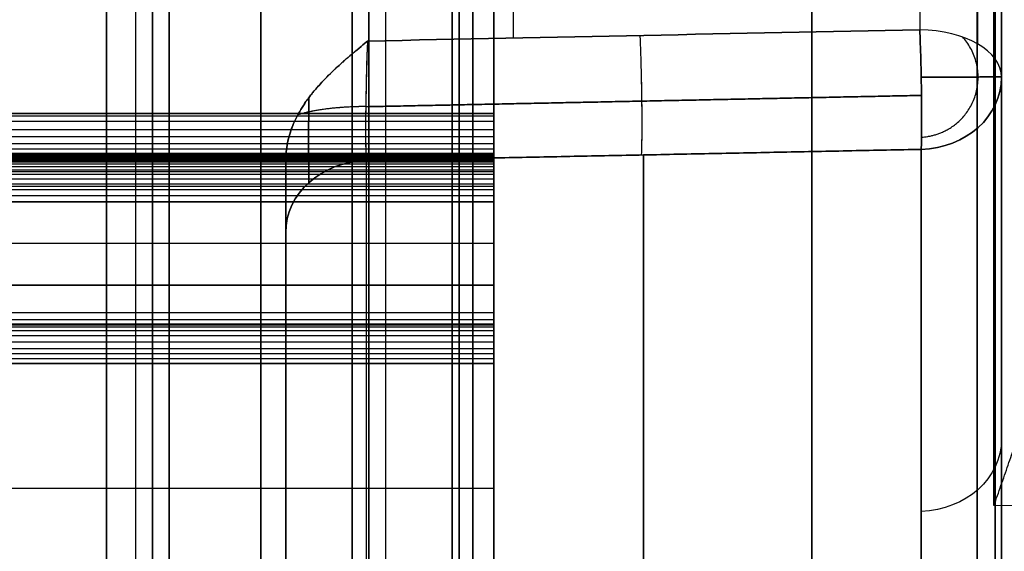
# Model space of a CAD drawing. Header units: millimetres. Extents: x 0 to 284, y -110 to 65.
# Tile 206 of 227: x 224.8 to 236.63, y 26.2 to 32.58. Entities that reach past the tile are written whole.
import ezdxf

# ---------------------------------------------------------------- set-up
doc = ezdxf.new("R2010")
doc.units = ezdxf.units.MM
doc.layers.add('Layer 01', color=7, linetype='Continuous', true_color=0x000000)

# ---------------------------------------------------------------- blocks, each defined once
blk = doc.blocks.new('Block 01')
at = {"layer": 'Layer 01'}
for p, q in [((236.6, 49.763, 25.258), (236.6, 29.075, 25.258)), ((236.6, 49.763, -25.258), (236.6, 29.075, -25.258)), ((230.5, 31.423, 64.011), (78, 31.423, 64.011)), ((230.5, 28.925, 63.631), (230.5, 30.938, 63.631)), ((230.5, 28.925, -63.63), (230.5, 30.937, -63.63)), ((232.299, 30.958, -46.414), (232.299, 20.94, -29.062)), ((232.299, 20.94, 29.062), (232.299, 30.958, 46.414)), ((230.5, 29.955, 63.1), (230.5, 29.955, 64.102)), ((230.5, 29.954, -64.102), (230.5, 29.954, -63.1)), ((78, 28.925, -63.662), (230.5, 28.925, -63.662)), ((78, 28.925, 63.672), (230.5, 28.925, 63.672))]:
    blk.add_line(p, q, dxfattribs=at)
at = {"layer": 'Layer 01', "extrusion": (-1, 0, 0)}
for centre, radius, start, end in [((0, 0, -230.5), 62, 90, 270), ((0, 0, -226.2), 61.5, 90, 180), ((0, 0, -229.2), 61.5, 180, 270), ((0, 0, -230.25), 61.5, 360, 180), ((0, 0, -230.25), 61.5, 180, 360), ((0, 0, -230.5), 61.5, 0, 180), ((0, 0, -230.5), 61.5, 180, 0), ((0, 0, -226.4), 61.3, 180, 0), ((0, 0, -226.4), 60.2, 180, 360), ((0, 0, -226.4), 60.2, 0, 180), ((0, 0, -229), 60.2, 0, 180), ((0, 0, -227.7), 60, 360, 180), ((0, 0, -227.7), 60, 180, 360), ((0, 0, -228.8), 60, 180, 0), ((0, 0, -228.8), 60, 0, 180), ((0, 0, -230.732), 56.891, 184.668, 235.332), ((0, 435, -230.5), 500, 265.5575, 266.3932), ((0, -435, -230.5), 500, 93.6068, 94.4425), ((0, 0, -230.083), 35.82, 125.6491, 174.3509), ((0, 0, -230.083), 35.82, 185.6491, 234.3509), ((0, 435, -230.5), 499, 266.5079, 266.62282), ((-29.425, -63.633, -230.5), 0.5, 0, 86.6228), ((-28.425, 63.691, -230.5), 0.5, 93.5435, 180), ((-28.425, 63.691, -230.5), 0.5, 93.262, 93.5435), ((-0.002, -435, -230.5), 500, 93.11728, 93.26201), ((0, 435, -230.5), 500, 266.73771, 267.08244), ((-0.074, -433.641, -230.5), 498.639, 92.91701, 93.11755)]:
    blk.add_arc(centre, radius, start, end, dxfattribs=at)
at = {"layer": 'Layer 01', "extrusion": (1, 0, 0)}
for centre, radius, start, end in [((0, 0, 226.2), 61.5, 270, 0), ((0, 0, 227.7), 61.5, 270, 90), ((0, 0, 229.2), 61.5, 0, 90), ((0, 0, 229), 60.2, 180, 0), ((0, 0, 229), 60.2, 180, 0), ((0, 0, 229), 60.2, 0, 180), ((0, 0, 226.6), 60, 180, 0), ((0, 0, 226.6), 60, 0, 180), ((0.002, -434.959, 230.5), 499.959, 86.39317, 86.73743)]:
    blk.add_arc(centre, radius, start, end, dxfattribs=at)
at = {"layer": 'Layer 01', "extrusion": (1, -4.62142e-16, 0)}
blk.add_arc((0, 0, 230), 61.5, 270, 0, dxfattribs=at)
at = {"layer": 'Layer 01', "extrusion": (1, 0, -4.62142e-16)}
blk.add_arc((0, 0, 230), 61.5, 0, 90, dxfattribs=at)
at = {"layer": 'Layer 01', "extrusion": (-1, 2.31825e-16, 0)}
blk.add_arc((0, 0, -226.4), 61.3, 0, 180, dxfattribs=at)
at = {"layer": 'Layer 01', "extrusion": (1, 2.31825e-16, 0)}
blk.add_arc((0, 0, 229), 61.3, 0, 180, dxfattribs=at)
at = {"layer": 'Layer 01', "extrusion": (1, -2.31825e-16, 0)}
blk.add_arc((0, 0, 229), 61.3, 180, 0, dxfattribs=at)
at = {"layer": 'Layer 01', "extrusion": (-1, -2.36061e-16, 0)}
blk.add_arc((0, 0, -226.4), 60.2, 180, 0, dxfattribs=at)
at = {"layer": 'Layer 01', "extrusion": (-1, 2.36061e-16, 0)}
blk.add_arc((0, 0, -226.4), 60.2, 0, 180, dxfattribs=at)
at = {"layer": 'Layer 01', "extrusion": (1, -2.49416e-16, 0)}
blk.add_arc((0, 0, 225.846), 56.976, 180, 0, dxfattribs=at)
at = {"layer": 'Layer 01', "extrusion": (1, 2.49416e-16, 0)}
blk.add_arc((0, 0, 225.846), 56.976, 0, 180, dxfattribs=at)
at = {"layer": 'Layer 01', "extrusion": (-1, 2.1015e-13, -1.34245e-13)}
blk.add_arc((0, 0, -235.617), 56.806, 184.8509, 235.1491, dxfattribs=at)
at = {"layer": 'Layer 01', "extrusion": (1, -1.87519e-13, -1.11662e-13)}
blk.add_arc((0, 0, 235.617), 56.806, 4.8509, 55.1491, dxfattribs=at)
at = {"layer": 'Layer 01', "extrusion": (1, -2.23736e-12, 3.40924e-11)}
blk.add_arc((0, 435, 236.509), 499.895, 273.06737, 274.45, dxfattribs=at)
at = {"layer": 'Layer 01', "extrusion": (-1, 3.42405e-12, 1.97576e-12)}
blk.add_arc((0, 0, -236.307), 37.807, 127.0382, 172.9618, dxfattribs=at)
at = {"layer": 'Layer 01', "extrusion": (-1, 3.42603e-12, -1.97802e-12)}
blk.add_arc((0, 0, -236.307), 37.807, 187.0382, 232.9618, dxfattribs=at)
at = {"layer": 'Layer 01', "extrusion": (1, 0, -3.96732e-16)}
blk.add_arc((0, 0, 225.846), 35.82, 270, 90, dxfattribs=at)
at = {"layer": 'Layer 01', "extrusion": (-1, 1.31508e-07, 7.59259e-08)}
blk.add_arc((0, 0, -234.32), 35.82, 127.3135, 172.6865, dxfattribs=at)
at = {"layer": 'Layer 01', "extrusion": (-1, 8.16236e-08, -1.04757e-08)}
blk.add_arc((0, 0, -234.32), 35.82, 187.3135, 232.6865, dxfattribs=at)
at = {"layer": 'Layer 01', "extrusion": (1.64333e-13, -0.820641, 0.571444)}
blk.add_arc((235.6, 55.806), 1, 360, 89, dxfattribs=at)
at = {"layer": 'Layer 01', "extrusion": (-5.74152e-15, 0.820641, 0.571444)}
blk.add_arc((-235.6, -55.806), 1, 180, 269, dxfattribs=at)
at = {"layer": 'Layer 01', "extrusion": (3.17278e-12, 0.5, 0.866025)}
blk.add_arc((-235.6, -4.719, 55.606), 1, 92, 180, dxfattribs=at)
at = {"layer": 'Layer 01', "extrusion": (1.9215e-13, 0.5, -0.866025)}
blk.add_arc((-235.6, 4.719, 55.606), 1, 180, 268, dxfattribs=at)
at = {"layer": 'Layer 01', "extrusion": (-1, 1.01442e-14, 1.70229e-13)}
blk.add_arc((-31.423, 63.511, -230.5), 0.5, 3.4103, 93.6068, dxfattribs=at)
at = {"layer": 'Layer 01', "extrusion": (1, 5.93484e-13, -9.41538e-12)}
blk.add_arc((0, 435, 230.5), 500, 273.26228, 273.60678, dxfattribs=at)
at = {"layer": 'Layer 01', "extrusion": (1.73821e-13, 0.5, 0.866025)}
blk.add_arc((-229, -2.487, 55.742), 1, 272, 0, dxfattribs=at)
at = {"layer": 'Layer 01', "extrusion": (1.33337e-13, 0.5, -0.866025)}
blk.add_arc((-229, 2.487, 55.742), 1, 360, 88, dxfattribs=at)
at = {"layer": 'Layer 01', "extrusion": (-1, 3.06111e-12, -5.31202e-12)}
blk.add_arc((0, 0, -228), 56.939, 237.1462, 242.8538, dxfattribs=at)
at = {"layer": 'Layer 01', "extrusion": (-1, 3.06979e-12, 5.30701e-12)}
blk.add_arc((0, 0, -228), 56.939, 117.1462, 122.8538, dxfattribs=at)
at = {"layer": 'Layer 01', "extrusion": (-1, 1.6679e-12, 2.82641e-11)}
blk.add_arc((0, -435, -230.5), 499, 93.37718, 93.4921, dxfattribs=at)
at = {"layer": 'Layer 01', "extrusion": (0, -0.5, -0.866025)}
blk.add_arc((235.6, -4.719, -46.915), 1, 0, 88, dxfattribs=at)
at = {"layer": 'Layer 01', "extrusion": (0, 0.5, -0.866025)}
blk.add_arc((-235.6, 4.719, 46.915), 1, 180, 268, dxfattribs=at)
at = {"layer": 'Layer 01'}
for points, weights, degree in [([(236.313, 32.291, 46.372), (236.313, 46.315, 36.606), (236.313, 54.859, 21.807), (236.313, 56.305, 4.778)], [0.856625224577, 0.80248953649, 0.80248953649, 0.856625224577], 3), ([(236.313, 56.305, -4.778), (236.313, 54.859, -21.807), (236.313, 46.315, -36.606), (236.313, 32.291, -46.372)], [0.856625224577, 0.80248953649, 0.80248953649, 0.856625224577], 3), ([(236.524, 22.969, 30.438), (236.524, 31.326, 24.131), (236.524, 36.562, 15.064), (236.524, 37.844, 4.672)], [0.961939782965, 0.911126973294, 0.911126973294, 0.961939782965], 3), ([(236.524, 37.844, -4.672), (236.524, 36.562, -15.064), (236.524, 31.326, -24.131), (236.524, 22.969, -30.438)], [0.961939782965, 0.911126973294, 0.911126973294, 0.961939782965], 3), ([(232.276, 30.957, 46.414), (232.298, 31.5, 47.354), (232.259, 32.392, 46.737)], [1.00005826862, 0.677575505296, 1.00000000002], 2), ([(232.276, 30.957, -46.414), (232.299, 31.5, -47.354), (232.259, 32.392, -46.737)], [1.00005826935, 0.677575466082, 1.00000000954], 2), ([(235.639, 31.172, 46.491), (236.243, 31.204, 46.491), (236.667, 31.785, 46.491), (236.132, 32.374, 46.491)], [0.830240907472, 0.461029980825, 0.350816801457, 0.499601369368], 3), ([(235.639, 31.172, -46.491), (236.243, 31.204, -46.491), (236.667, 31.785, -46.491), (236.132, 32.374, -46.491)], [0.830252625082, 0.461044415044, 0.350825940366, 0.499597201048], 3), ([(235.635, 31.89, 46.796), (236.201, 31.893, 46.776), (236.596, 31.895, 46.37), (236.6, 31.895, 45.804)], [0.506524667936, 0.412276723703, 0.411824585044, 0.505168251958], 3), ([(236.6, 31.895, -45.804), (236.596, 31.895, -46.37), (236.201, 31.893, -46.776), (235.635, 31.89, -46.796)], [0.505168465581, 0.411827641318, 0.412283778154, 0.50653687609], 3), ([(228.278, 30.624, 46.685), (228.275, 30.842, 47.067), (228.275, 31.234, 47.291), (228.277, 31.644, 47.327)], [0.859673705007, 0.860888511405, 0.860886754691, 0.859954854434], 3), ([(228.277, 31.644, -47.327), (228.275, 31.235, -47.292), (228.275, 30.843, -47.068), (228.278, 30.624, -46.685)], [0.859956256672, 0.860886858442, 0.860888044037, 0.859673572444], 3), ([(235.639, 31.673, 46.772), (233.416, 31.627, 46.85), (231.191, 31.582, 46.928), (228.961, 31.537, 47.006)], [0.83839872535, 0.838666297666, 0.838933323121, 0.839199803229], 3), ([(228.962, 31.537, -47.006), (231.191, 31.582, -46.928), (233.416, 31.627, -46.85), (235.639, 31.673, -46.772)], [0.839199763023, 0.838933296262, 0.838666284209, 0.838398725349], 3), ([(228.147, 31.441, 47.466), (228.426, 31.538, 47.021), (228.961, 31.543, 47.003)], [0.870587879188, 0.822352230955, 0.999861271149], 2), ([(228.147, 31.441, -47.466), (228.427, 31.539, -47.021), (228.962, 31.543, -47.003)], [0.870487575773, 0.822519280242, 0.999999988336], 2)]:
    blk.add_rational_spline(points, weights, degree=degree, dxfattribs=at)
for points, degree, knots in [([(236.6, 31.89, 45.797), (236.6, 32.711, 45.225), (236.6, 33.917, 44.336), (236.6, 35.281, 43.244), (236.6, 35.952, 42.684), (236.6, 36.285, 42.4), (236.6, 36.427, 42.278), (236.6, 36.522, 42.196), (236.6, 36.568, 42.156), (236.6, 37.384, 41.446), (236.6, 38.508, 40.414), (236.6, 39.768, 39.157), (236.6, 40.385, 38.516), (236.6, 40.647, 38.238), (236.6, 40.821, 38.052), (236.6, 40.907, 37.96), (236.6, 41.694, 37.108), (236.6, 42.71, 35.945), (236.6, 43.838, 34.54), (236.6, 44.309, 33.928), (236.6, 44.62, 33.517), (236.6, 44.774, 33.312), (236.6, 46.158, 31.434), (236.6, 47.292, 29.699), (236.6, 48.848, 27.005), (236.6, 49.587, 25.638), (236.6, 50.382, 24.009), (236.6, 50.709, 23.303), (236.6, 50.923, 22.831), (236.6, 51.029, 22.593), (236.6, 51.545, 21.412), (236.6, 52.125, 19.98), (236.6, 52.73, 18.284), (236.6, 53.016, 17.429), (236.6, 53.134, 17.061), (236.6, 53.213, 16.815), (236.6, 53.252, 16.691), (236.6, 53.592, 15.597), (236.6, 54.005, 14.129), (236.6, 54.416, 12.397), (236.6, 54.604, 11.527), (236.6, 54.693, 11.09), (236.6, 54.731, 10.903), (236.6, 54.755, 10.778), (236.6, 54.768, 10.715), (236.6, 55.162, 8.69), (236.6, 55.437, 6.712), (236.6, 55.606, 4.719)], 3, [0, 0, 0, 0, 3.06257, 4.593855, 5.359497, 5.742318, 5.933729, 5.933729, 6.12514, 6.12514, 9.18771, 10.718994, 11.484637, 11.867458, 11.867458, 12.250279, 12.250279, 15.312849, 16.844134, 17.609777, 17.609777, 18.375419, 18.375419, 24.500559, 24.500559, 27.563129, 29.094413, 29.860056, 29.860056, 30.625698, 30.625698, 33.688268, 35.219553, 35.985196, 36.368017, 36.368017, 36.750838, 36.750838, 39.813408, 41.344693, 42.110335, 42.493156, 42.684567, 42.684567, 42.875978, 42.875978, 49.001117, 49.001117, 49.001117, 49.001117]), ([(236.6, 55.606, -4.719), (236.6, 55.522, -5.716), (236.6, 55.355, -7.205), (236.6, 55.091, -8.932), (236.6, 54.941, -9.794), (236.6, 54.862, -10.224), (236.6, 54.827, -10.408), (236.6, 54.804, -10.531), (236.6, 54.792, -10.591), (236.6, 54.585, -11.653), (236.6, 54.253, -13.142), (236.6, 53.795, -14.862), (236.6, 53.548, -15.717), (236.6, 53.439, -16.083), (236.6, 53.365, -16.326), (236.6, 53.328, -16.446), (236.6, 52.983, -17.554), (236.6, 52.484, -19.015), (236.6, 51.832, -20.695), (236.6, 51.537, -21.409), (236.6, 51.337, -21.884), (236.6, 51.236, -22.119), (236.6, 50.301, -24.257), (236.6, 49.367, -26.107), (236.6, 47.811, -28.801), (236.6, 46.997, -30.125), (236.6, 45.983, -31.628), (236.6, 45.535, -32.263), (236.6, 45.234, -32.685), (236.6, 45.08, -32.896), (236.6, 44.316, -33.933), (236.6, 43.366, -35.151), (236.6, 42.199, -36.524), (236.6, 41.602, -37.199), (236.6, 41.342, -37.485), (236.6, 41.169, -37.676), (236.6, 41.081, -37.772), (236.6, 40.304, -38.613), (236.6, 39.238, -39.705), (236.6, 37.944, -40.927), (236.6, 37.284, -41.525), (236.6, 36.951, -41.821), (236.6, 36.808, -41.947), (236.6, 36.712, -42.03), (236.6, 36.663, -42.073), (236.6, 35.107, -43.426), (236.6, 33.531, -44.654), (236.6, 31.89, -45.797)], 3, [0, 0, 0, 0, 3.06257, 4.593855, 5.359497, 5.742318, 5.933729, 5.933729, 6.12514, 6.12514, 9.18771, 10.718994, 11.484637, 11.867458, 11.867458, 12.250279, 12.250279, 15.312849, 16.844134, 17.609777, 17.609777, 18.375419, 18.375419, 24.500559, 24.500559, 27.563129, 29.094413, 29.860056, 29.860056, 30.625698, 30.625698, 33.688268, 35.219553, 35.985196, 36.368017, 36.368017, 36.750838, 36.750838, 39.813408, 41.344693, 42.110335, 42.493156, 42.684567, 42.684567, 42.875978, 42.875978, 49.001117, 49.001117, 49.001117, 49.001117]), ([(236.6, 38.224, 4.719), (236.6, 38.067, 5.987), (236.6, 37.74, 7.868), (236.6, 37.196, 10.025), (236.6, 36.884, 11.095), (236.6, 36.718, 11.628), (236.6, 36.644, 11.855), (236.6, 36.595, 12.007), (236.6, 36.57, 12.081), (236.6, 35.722, 14.633), (236.6, 34.658, 16.999), (236.6, 32.703, 20.386), (236.6, 31.645, 22.022), (236.6, 30.27, 23.829), (236.6, 29.548, 24.708), (236.6, 29.178, 25.141), (236.6, 29.017, 25.325), (236.6, 28.91, 25.447), (236.6, 28.855, 25.51), (236.6, 27.106, 27.48), (236.6, 25.238, 29.204), (236.6, 23.199, 30.743)], 3, [0, 0, 0, 0, 3.8628, 5.7942, 6.7599, 7.242749, 7.484174, 7.484174, 7.725599, 7.725599, 15.451199, 15.451199, 19.313999, 21.245398, 22.211098, 22.693948, 22.935373, 22.935373, 23.176798, 23.176798, 30.902398, 30.902398, 30.902398, 30.902398]), ([(236.6, 23.199, -30.743), (236.6, 24.219, -29.974), (236.6, 25.684, -28.75), (236.6, 27.28, -27.2), (236.6, 28.051, -26.395), (236.6, 28.429, -25.985), (236.6, 28.589, -25.807), (236.6, 28.696, -25.688), (236.6, 28.748, -25.63), (236.6, 30.533, -23.62), (236.6, 32.051, -21.515), (236.6, 34.006, -18.128), (236.6, 34.894, -16.394), (236.6, 35.772, -14.3), (236.6, 36.171, -13.235), (236.6, 36.361, -12.698), (236.6, 36.441, -12.467), (236.6, 36.493, -12.313), (236.6, 36.519, -12.234), (236.6, 37.351, -9.735), (236.6, 37.911, -7.255), (236.6, 38.224, -4.719)], 3, [0, 0, 0, 0, 3.8628, 5.7942, 6.7599, 7.242749, 7.484174, 7.484174, 7.725599, 7.725599, 15.451199, 15.451199, 19.313999, 21.245398, 22.211098, 22.693948, 22.935373, 22.935373, 23.176798, 23.176798, 30.902398, 30.902398, 30.902398, 30.902398]), ([(235.617, 32.461, 46.617), (235.622, 32.361, 46.687), (235.626, 32.238, 46.744), (235.634, 31.965, 46.803), (235.637, 31.816, 46.804), (235.64, 31.53, 46.74), (235.641, 31.395, 46.676), (235.639, 31.173, 46.507), (235.637, 31.086, 46.403), (235.635, 31.025, 46.296)], 3, [-1.666546, -1.666546, -1.666546, -1.666546, -1.24991, -1.24991, -0.833273, -0.833273, -0.416637, -0.416637, 0, 0, 0, 0]), ([(235.635, 31.025, -46.296), (235.637, 31.086, -46.403), (235.639, 31.173, -46.507), (235.641, 31.395, -46.676), (235.64, 31.53, -46.74), (235.637, 31.816, -46.804), (235.634, 31.965, -46.803), (235.626, 32.238, -46.744), (235.622, 32.361, -46.687), (235.617, 32.461, -46.617)], 3, [-1.666546, -1.666546, -1.666546, -1.666546, -1.24991, -1.24991, -0.833273, -0.833273, -0.416637, -0.416637, 0, 0, 0, 0]), ([(228, 30.889, 47.832), (228, 30.959, 47.787), (228.007, 31.031, 47.74), (228.028, 31.137, 47.67), (228.037, 31.173, 47.647), (228.059, 31.242, 47.6), (228.072, 31.278, 47.576), (228.111, 31.375, 47.511), (228.144, 31.44, 47.467), (228.202, 31.535, 47.402), (228.222, 31.567, 47.38), (228.254, 31.613, 47.348), (228.271, 31.636, 47.332), (228.288, 31.659, 47.317), (228.3, 31.674, 47.306), (228.307, 31.683, 47.3), (228.353, 31.741, 47.26), (228.4, 31.795, 47.223), (228.479, 31.879, 47.165), (228.507, 31.907, 47.146), (228.551, 31.949, 47.116), (228.573, 31.971, 47.101), (228.6, 31.996, 47.084), (228.614, 32.008, 47.075), (228.62, 32.014, 47.071), (228.624, 32.017, 47.069), (228.627, 32.02, 47.067), (228.644, 32.036, 47.056), (228.666, 32.057, 47.042), (228.71, 32.095, 47.015), (228.726, 32.11, 47.005), (228.753, 32.133, 46.989), (228.763, 32.141, 46.983), (228.782, 32.158, 46.971), (228.793, 32.167, 46.965), (228.879, 32.24, 46.914), (228.939, 32.289, 46.879), (228.983, 32.325, 46.853)], 3, [0, 0, 0, 0, 0.256782, 0.256782, 0.385172, 0.385172, 0.513563, 0.513563, 0.770345, 0.770345, 0.898736, 0.898736, 0.962931, 0.995029, 0.995029, 1.027127, 1.027127, 1.283908, 1.283908, 1.412299, 1.412299, 1.476495, 1.508592, 1.524641, 1.532666, 1.532666, 1.54069, 1.54069, 1.669081, 1.669081, 1.733276, 1.733276, 1.765374, 1.765374, 1.797472, 1.797472, 2.054253, 2.054253, 2.054253, 2.054253]), ([(228.983, 32.325, -46.853), (228.961, 32.307, -46.866), (228.935, 32.286, -46.881), (228.89, 32.248, -46.907), (228.874, 32.235, -46.917), (228.848, 32.214, -46.932), (228.84, 32.206, -46.937), (228.822, 32.191, -46.948), (228.813, 32.184, -46.953), (228.761, 32.139, -46.984), (228.725, 32.108, -47.006), (228.681, 32.069, -47.033), (228.668, 32.058, -47.041), (228.651, 32.042, -47.052), (228.643, 32.035, -47.056), (228.635, 32.028, -47.062), (228.632, 32.025, -47.064), (228.63, 32.023, -47.065), (228.63, 32.023, -47.065), (228.564, 31.963, -47.107), (228.506, 31.906, -47.146), (228.427, 31.823, -47.204), (228.402, 31.796, -47.222), (228.366, 31.755, -47.25), (228.349, 31.735, -47.264), (228.333, 31.715, -47.278), (228.322, 31.702, -47.287), (228.318, 31.697, -47.291), (228.264, 31.629, -47.337), (228.221, 31.567, -47.38), (228.164, 31.472, -47.445), (228.146, 31.44, -47.467), (228.113, 31.375, -47.511), (228.099, 31.344, -47.532), (228.03, 31.175, -47.645), (228, 31.03, -47.741), (228, 30.889, -47.832)], 3, [0, 0, 0, 0, 0.128494, 0.128494, 0.192742, 0.192742, 0.224865, 0.224865, 0.256989, 0.256989, 0.385483, 0.385483, 0.44973, 0.44973, 0.481854, 0.497916, 0.505947, 0.505947, 0.513978, 0.513978, 0.770966, 0.770966, 0.899461, 0.899461, 0.963708, 0.995831, 0.995831, 1.027955, 1.027955, 1.284944, 1.284944, 1.413438, 1.413438, 1.541933, 1.541933, 2.05591, 2.05591, 2.05591, 2.05591]), ([(228.983, 32.325, 46.853), (228.977, 32.192, 46.944), (228.972, 32.04, 47), (228.965, 31.76, 47.04), (228.963, 31.635, 47.028), (228.961, 31.531, 47.005), (228.961, 31.521, 47.003), (228.961, 31.505, 46.999), (228.961, 31.482, 46.992), (228.961, 31.458, 46.985), (228.96, 31.41, 46.969), (228.96, 31.379, 46.957), (228.96, 31.285, 46.915), (228.96, 31.225, 46.881), (228.961, 31.055, 46.757), (228.962, 30.959, 46.649), (228.965, 30.891, 46.531)], 3, [-1.661378, -1.661378, -1.661378, -1.661378, -1.246033, -1.246033, -0.830689, -0.830689, -0.80473, -0.80473, -0.778771, -0.726853, -0.726853, -0.623017, -0.623017, -0.415344, -0.415344, 0, 0, 0, 0]), ([(230.5, 30.924, -63.542), (230.5, 30.926, -63.562), (230.5, 30.93, -63.599), (230.5, 30.942, -63.651), (230.5, 30.957, -63.694), (230.5, 30.983, -63.751), (230.5, 31.024, -63.817), (230.5, 31.093, -63.89), (230.5, 31.172, -63.947), (230.5, 31.262, -63.987), (230.5, 31.357, -64.01), (230.5, 31.422, -64.01), (230.5, 31.454, -64.01)], 3, [-0.7887281, -0.7887281, -0.7887281, -0.7887281, -0.7282973, -0.6747558, -0.6289273, -0.5913537, -0.4867714, -0.3942119, -0.2910815, -0.1970685, -0.0964767, 0, 0, 0, 0]), ([(228, 30.889, -47.832), (228, 30.709, -47.745), (228, 30.545, -47.633), (228, 30.25, -47.36), (228, 30.126, -47.205), (228, 30.025, -47.03)], 3, [-1.200624, -1.200624, -1.200624, -1.200624, -0.600312, -0.600312, 0, 0, 0, 0]), ([(228, 30.025, 47.03), (228, 30.081, 47.126), (228, 30.141, 47.212), (228, 30.234, 47.328), (228, 30.266, 47.364), (228, 30.315, 47.416), (228, 30.339, 47.441), (228, 30.364, 47.465), (228, 30.38, 47.48), (228, 30.387, 47.487), (228, 30.544, 47.633), (228, 30.71, 47.746), (228, 30.889, 47.832)], 3, [-1.198712, -1.198712, -1.198712, -1.198712, -0.899034, -0.899034, -0.749195, -0.749195, -0.674276, -0.636816, -0.636816, -0.599356, -0.599356, 0, 0, 0, 0]), ([(230.5, 30.395, -63.073), (230.5, 30.453, -63.07), (230.5, 30.517, -63.077), (230.5, 30.643, -63.118), (230.5, 30.705, -63.152), (230.5, 30.808, -63.244), (230.5, 30.85, -63.3), (230.5, 30.906, -63.42), (230.5, 30.92, -63.483), (230.5, 30.924, -63.542)], 3, [0, 0, 0, 0, 0.1974781, 0.1974781, 0.3949563, 0.3949563, 0.5924344, 0.5924344, 0.7899126, 0.7899126, 0.7899126, 0.7899126]), ([(230.5, 30.395, 63.073), (230.5, 30.419, 63.073), (230.5, 30.467, 63.072), (230.5, 30.538, 63.084), (230.5, 30.606, 63.105), (230.5, 30.669, 63.134), (230.5, 30.725, 63.171), (230.5, 30.774, 63.212), (230.5, 30.814, 63.257), (230.5, 30.847, 63.302), (230.5, 30.872, 63.347), (230.5, 30.891, 63.389), (230.5, 30.905, 63.43), (230.5, 30.914, 63.467), (230.5, 30.92, 63.5), (230.5, 30.923, 63.524), (230.5, 30.924, 63.537), (230.5, 30.924, 63.54)], 3, [-0.7850645, -0.7850645, -0.7850645, -0.7850645, -0.7127969, -0.6403745, -0.5687829, -0.4989698, -0.4317823, -0.3679211, -0.3079166, -0.2521264, -0.2007504, -0.153856, -0.1114081, -0.0732983, -0.039371, -0.0094449, 0, 0, 0, 0]), ([(230.5, 29.396, 63.133), (230.5, 29.201, 63.144), (230.5, 29.063, 63.291), (230.5, 29.012, 63.347), (230.5, 28.977, 63.415), (230.5, 28.925, 63.517), (230.5, 28.925, 63.653)], 2, [0, 0, 0, 0.3964969, 0.3964969, 0.5492493, 0.5492493, 0.7997505, 0.7997505, 0.7997505]), ([(230.5, 28.454, -64.19), (230.5, 28.473, -64.188), (230.5, 28.513, -64.184), (230.5, 28.572, -64.17), (230.5, 28.64, -64.144), (230.5, 28.715, -64.102), (230.5, 28.788, -64.039), (230.5, 28.85, -63.96), (230.5, 28.892, -63.877), (230.5, 28.919, -63.785), (230.5, 28.923, -63.725), (230.5, 28.925, -63.691)], 3, [-0.7596369, -0.7596369, -0.7596369, -0.7596369, -0.7001237, -0.6392564, -0.5767071, -0.482752, -0.3797822, -0.287243, -0.1828586, -0.1022054, 0, 0, 0, 0]), ([(236.509, 26.75, -64.179), (236.537, 26.829, -64.174), (236.565, 26.909, -64.167), (236.622, 27.071, -64.147), (236.651, 27.154, -64.135), (236.707, 27.315, -64.105), (236.734, 27.396, -64.087), (236.772, 27.516, -64.057), (236.791, 27.576, -64.041), (236.812, 27.645, -64.021), (236.821, 27.675, -64.012), (236.827, 27.695, -64.006), (236.829, 27.704, -64.003), (236.858, 27.803, -63.972), (236.881, 27.887, -63.942), (236.91, 28.004, -63.896), (236.924, 28.061, -63.873), (236.938, 28.124, -63.845), (236.944, 28.155, -63.832), (236.947, 28.168, -63.826), (236.948, 28.176, -63.822), (236.949, 28.18, -63.82), (236.983, 28.354, -63.74), (237, 28.506, -63.656), (237, 28.639, -63.573)], 3, [0, 0, 0, 0, 0.25938, 0.25938, 0.51876, 0.51876, 0.77814, 0.77814, 0.90783, 0.972675, 1.005098, 1.005098, 1.03752, 1.03752, 1.2969, 1.2969, 1.42659, 1.491435, 1.523858, 1.540069, 1.540069, 1.55628, 1.55628, 2.07504, 2.07504, 2.07504, 2.07504])]:
    blk.add_open_spline(points, degree=degree, knots=knots, dxfattribs=at)
for points, degree in [([(228.983, 32.325, 46.853), (231.197, 32.371, 46.774), (233.409, 32.416, 46.696), (235.617, 32.461, 46.617)], 3), ([(235.617, 32.461, -46.617), (233.409, 32.416, -46.696), (231.197, 32.371, -46.774), (228.983, 32.325, -46.853)], 3), ([(228.983, 32.325, -46.853), (228.962, 31.852, -47.18), (228.953, 31.179, -47.031), (228.965, 30.891, -46.531)], 3), ([(236.6, 23.199, 30.743), (236.6, 27.544, 38.27), (236.6, 31.89, 45.797)], 2), ([(236.6, 31.89, -45.797), (236.6, 27.544, -38.27), (236.6, 23.199, -30.743)], 2), ([(230.5, 31.455, -64.01), (154.25, 31.455, -64.01), (78, 31.455, -64.01)], 2), ([(78, 31.454, 64.01), (154.25, 31.454, 64.01), (230.5, 31.454, 64.01)], 2), ([(230.5, 31.358, -64.006), (154.25, 31.358, -64.006), (78, 31.358, -64.006)], 2), ([(230.5, 31.454, -64.01), (230.5, 31.454, -64.01), (230.5, 31.455, -64.01)], 2), ([(230.5, 31.261, -63.984), (154.25, 31.261, -63.984), (78, 31.261, -63.984)], 2), ([(230.5, 31.176, -63.945), (154.25, 31.176, -63.945), (78, 31.176, -63.945)], 2), ([(230.5, 31.092, -63.886), (154.25, 31.092, -63.886), (78, 31.092, -63.886)], 2), ([(230.5, 31.029, -63.819), (154.25, 31.029, -63.819), (78, 31.029, -63.819)], 2), ([(228.965, 30.891, -46.531), (232.3, 30.958, -46.414), (235.635, 31.025, -46.296)], 2), ([(235.635, 31.025, 46.296), (232.3, 30.958, 46.414), (228.965, 30.891, 46.531)], 2), ([(235.635, 31.025, 46.296), (235.635, 26.679, 38.77), (235.635, 22.333, 31.243)], 2), ([(235.635, 22.333, -31.243), (235.635, 26.679, -38.77), (235.635, 31.025, -46.296)], 2), ([(230.5, 30.974, -63.73), (154.25, 30.974, -63.73), (78, 30.974, -63.73)], 2), ([(230.5, 30.959, -63.696), (154.25, 30.959, -63.696), (78, 30.959, -63.696)], 2), ([(230.5, 30.944, -63.653), (154.25, 30.944, -63.653), (78, 30.944, -63.653)], 2), ([(230.5, 30.931, -63.601), (154.25, 30.931, -63.601), (78, 30.931, -63.601)], 2), ([(78, 30.924, 63.54), (154.25, 30.924, 63.54), (230.5, 30.924, 63.54)], 2), ([(78, 30.924, -63.542), (154.25, 30.924, -63.542), (230.5, 30.924, -63.542)], 2), ([(230.5, 30.923, 63.531), (154.25, 30.923, 63.531), (78, 30.923, 63.531)], 2), ([(230.5, 30.92, 63.501), (154.25, 30.92, 63.501), (78, 30.92, 63.501)], 2), ([(230.5, 30.914, 63.468), (154.25, 30.914, 63.468), (78, 30.914, 63.468)], 2), ([(230.5, 30.905, 63.431), (154.25, 30.905, 63.431), (78, 30.905, 63.431)], 2), ([(230.5, 30.891, 63.391), (154.25, 30.891, 63.391), (78, 30.891, 63.391)], 2), ([(230.5, 30.878, -63.36), (154.25, 30.878, -63.36), (78, 30.878, -63.36)], 2), ([(228.965, 30.891, -46.531), (228.965, 25.868, -37.83), (228.965, 20.845, -29.13)], 2), ([(228.965, 30.891, 46.531), (228.965, 25.868, 37.83), (228.965, 20.845, 29.13)], 2), ([(230.5, 30.872, 63.348), (154.25, 30.872, 63.348), (78, 30.872, 63.348)], 2), ([(230.5, 30.847, 63.304), (154.25, 30.847, 63.304), (78, 30.847, 63.304)], 2), ([(230.5, 30.814, 63.259), (154.25, 30.814, 63.259), (78, 30.814, 63.259)], 2), ([(230.5, 30.774, 63.214), (154.25, 30.774, 63.214), (78, 30.774, 63.214)], 2), ([(230.5, 30.756, -63.198), (154.25, 30.756, -63.198), (78, 30.756, -63.198)], 2), ([(230.5, 30.725, 63.173), (154.25, 30.725, 63.173), (78, 30.725, 63.173)], 2), ([(230.5, 30.669, 63.136), (154.25, 30.669, 63.136), (78, 30.669, 63.136)], 2), ([(230.5, 30.606, 63.107), (154.25, 30.606, 63.107), (78, 30.606, 63.107)], 2), ([(230.5, 30.58, -63.097), (154.25, 30.58, -63.097), (78, 30.58, -63.097)], 2), ([(230.5, 30.538, 63.085), (154.25, 30.538, 63.085), (78, 30.538, 63.085)], 2), ([(230.5, 30.467, 63.074), (154.25, 30.467, 63.074), (78, 30.467, 63.074)], 2), ([(78, 30.395, -63.073), (154.25, 30.395, -63.073), (230.5, 30.395, -63.073)], 2), ([(230.5, 30.395, 63.073), (154.25, 30.395, 63.073), (78, 30.395, 63.073)], 2), ([(228, 20.021, -29.702), (228, 25.023, -38.366), (228, 30.025, -47.03)], 2), ([(228, 20.021, 29.702), (228, 25.023, 38.366), (228, 30.025, 47.03)], 2), ([(230.5, 29.895, -63.104), (154.25, 29.895, -63.104), (78, 29.895, -63.104)], 2), ([(230.5, 29.895, 63.104), (154.25, 29.895, 63.104), (78, 29.895, 63.104)], 2), ([(230.5, 29.396, -63.133), (154.25, 29.396, -63.133), (78, 29.396, -63.133)], 2), ([(78, 29.396, 63.133), (154.25, 29.396, 63.133), (230.5, 29.396, 63.133)], 2), ([(230.5, 29.063, 63.291), (154.25, 29.063, 63.291), (78, 29.063, 63.291)], 2), ([(230.5, 28.977, 63.415), (154.25, 28.977, 63.415), (78, 28.977, 63.415)], 2), ([(78, 28.925, -63.633), (154.25, 28.925, -63.633), (230.5, 28.925, -63.633)], 2), ([(78, 28.925, -63.691), (154.25, 28.925, -63.691), (230.5, 28.925, -63.691)], 2), ([(230.5, 28.925, 63.691), (154.25, 28.925, 63.691), (78, 28.925, 63.691)], 2), ([(78, 28.925, 63.653), (154.25, 28.925, 63.653), (230.5, 28.925, 63.653)], 2), ([(230.5, 28.915, -63.792), (154.25, 28.915, -63.792), (78, 28.915, -63.792)], 2), ([(230.5, 28.892, -63.869), (154.25, 28.892, -63.869), (78, 28.892, -63.869)], 2), ([(230.5, 28.925, -63.691), (230.5, 28.925, -63.662), (230.5, 28.925, -63.633)], 2), ([(230.5, 28.925, 63.653), (230.5, 28.925, 63.672), (230.5, 28.925, 63.691)], 2), ([(230.5, 28.845, -63.961), (154.25, 28.845, -63.961), (78, 28.845, -63.961)], 2), ([(230.5, 28.788, -64.034), (154.25, 28.788, -64.034), (78, 28.788, -64.034)], 2), ([(230.5, 28.711, -64.101), (154.25, 28.711, -64.101), (78, 28.711, -64.101)], 2), ([(230.5, 28.629, -64.147), (154.25, 28.629, -64.147), (78, 28.629, -64.147)], 2), ([(230.5, 28.571, -64.169), (154.25, 28.571, -64.169), (78, 28.571, -64.169)], 2), ([(230.5, 28.512, -64.183), (154.25, 28.512, -64.183), (78, 28.512, -64.183)], 2), ([(230.5, 28.453, 64.19), (154.25, 28.453, 64.19), (78, 28.453, 64.19)], 2), ([(78, 28.453, -64.19), (154.25, 28.453, -64.19), (230.5, 28.453, -64.19)], 2), ([(230.5, 28.453, -64.19), (230.5, 28.453, -64.19), (230.5, 28.453, -64.19), (230.5, 28.454, -64.19)], 3), ([(230.5, 26.952, 64.273), (154.25, 26.952, 64.273), (78, 26.952, 64.273)], 2), ([(230.5, 26.952, -64.273), (154.25, 26.952, -64.273), (78, 26.952, -64.273)], 2), ([(245.214, 26.596, -64.035), (242.312, 26.648, -64.083), (239.41, 26.699, -64.131), (236.509, 26.75, -64.179)], 3)]:
    blk.add_open_spline(points, degree=degree, dxfattribs=at)

msp = doc.modelspace()

# ---------------------------------------------------------------- block references
at = {"layer": 'Layer 01'}
msp.add_blockref('Block 01', (0, 0), dxfattribs=at)

doc.saveas('drawing.dxf')
